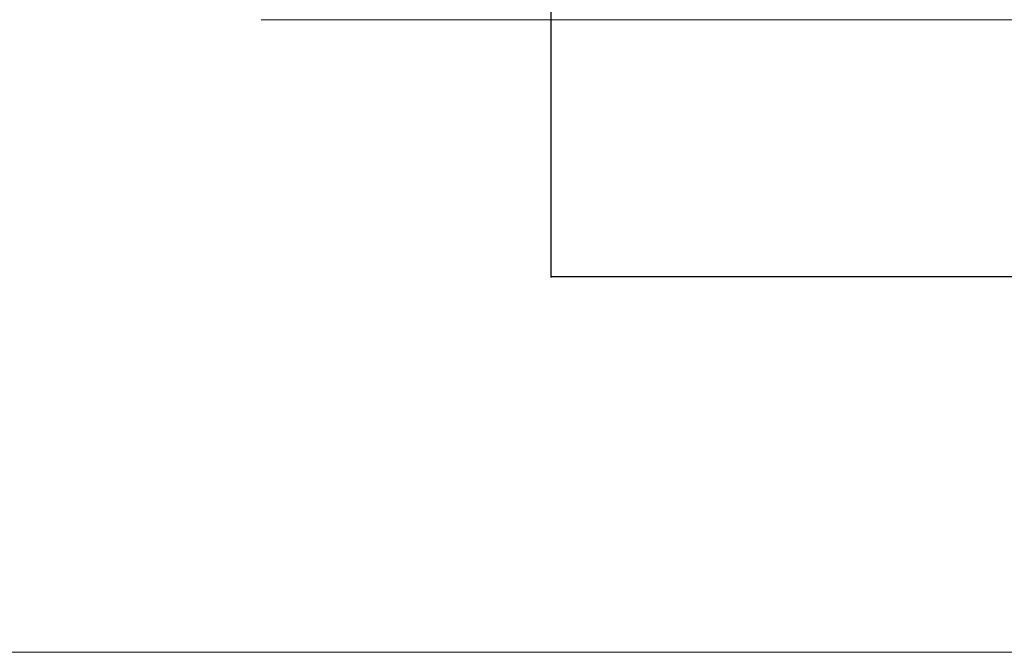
# Model space of a CAD drawing. Extents: x 0 to 59450, y 0 to 42050.
# Tile 162 of 256: x 24005 to 27600, y 17363 to 19672. Entities that reach past the tile are written whole.
import ezdxf

# ---------------------------------------------------------------- set-up
doc = ezdxf.new("R2010")
doc.units = 0
doc.header["$LTSCALE"] = 20
doc.header["$MEASUREMENT"] = 0
doc.layers.get('0').update_dxf_attribs({"linetype": 'CONTINUOUS'})
doc.layers.get('Defpoints').update_dxf_attribs({"linetype": 'CONTINUOUS'})
doc.dimstyles.new('DXF001', dxfattribs={"dimtxt": 3.1, "dimasz": 2, "dimexe": 2, "dimexo": 0.8, "dimgap": 0.09, "dimtad": 1, "dimdsep": 46, "dimtxsty": 'STANDARD', "dimcen": 0.09, "dimazin": 2, "dimtfac": 0.645161, "dimtdec": 4, "dimtmove": 0, "dimatfit": 3, "dimfxl": 1, "dimtvp": 0.66129, "dimtolj": 1, "dimtzin": 0, "dimarcsym": 0})

# ---------------------------------------------------------------- blocks, each defined once
blk = doc.blocks.new('_OPEN')
at = {"color": 0, "linetype": 'ByBlock', "lineweight": -2}
for p, q in [((-1, 0.166667), (0, 0)), ((0, 0), (-1, -0.166667)), ((0, 0), (-1, 0))]:
    blk.add_line(p, q, dxfattribs=at)
blk = doc.blocks.new('*D21')
at = {"color": 0, "linetype": 'Continuous', "lineweight": -2}
for p, q in [((39011.4, 20735.9), (39011.4, 18731.2)), ((25944.3, 20623.9), (25944.3, 18731.2)), ((39009.4, 18733.2), (25946.3, 18733.2))]:
    blk.add_line(p, q, dxfattribs=at)
at = {"layer": 'Defpoints', "color": 0, "linetype": 'Continuous'}
for p in [(39011.4, 20736.7), (25944.3, 20624.7), (25944.3, 18733.2)]:
    blk.add_point(p, dxfattribs=at)
at = {"color": 0, "linetype": 'Continuous', "lineweight": -2, "xscale": 2, "yscale": 2, "zscale": 2, "rotation": 180}
blk.add_blockref('_OPEN', (25944.3, 18733.2), dxfattribs=at)
at = {"color": 0, "linetype": 'Continuous', "lineweight": -2, "xscale": 2, "yscale": 2, "zscale": 2}
blk.add_blockref('_OPEN', (39011.4, 18733.2), dxfattribs=at)
at = {"color": 0, "linetype": 'Continuous', "lineweight": 13, "insert": (32696.8, 18783.3), "char_height": 100, "attachment_point": 5}
blk.add_mtext('\\A1;\\A1;13067', dxfattribs=at)

msp = doc.modelspace()

# ---------------------------------------------------------------- linework, layer by layer
at = {"color": 3, "linetype": 'Continuous', "lineweight": 13}
for p, q in [((24886.628, 19671.58), (38778.708, 19671.58)), ((22460.626, 17362.858), (41654.545, 17362.858))]:
    msp.add_line(p, q, dxfattribs=at)

# ---------------------------------------------------------------- dimensions: what is measured, and where the dimension line sits
at = {"color": 7, "linetype": 'Continuous', "lineweight": 13}
dim = msp.add_linear_dim(base=(25944.331, 18733.174), p1=(39011.386, 20736.7), p2=(25944.331, 20624.721), text='\\A1;13067', dimstyle='DXF001', override={"dimtxt": 100, "dimasz": 2, "dimblk1": 'OPEN', "dimblk2": 'OPEN', "dimsah": 1}, dxfattribs=at)
dim.commit()
dim.dimension.update_dxf_attribs({"geometry": '*D21', "text_midpoint": (32696.759, 18733.174), "dimtype": 160})

doc.saveas('drawing.dxf')
